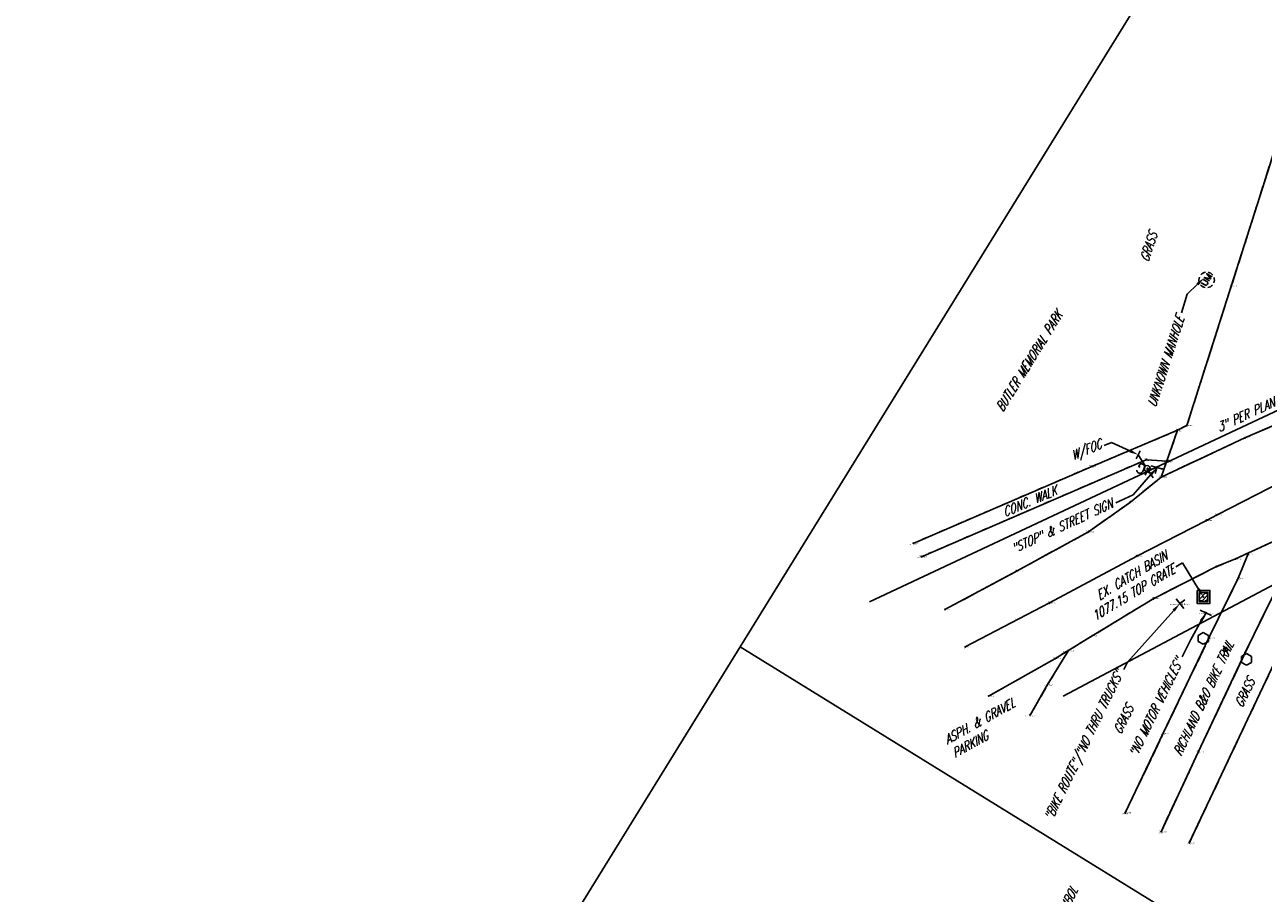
# Model space of a CAD drawing. Extents: x 0 to 213038, y 0 to 462006.
# Tile 28 of 107: x 212264 to 212583, y 396615 to 396839. Entities that reach past the tile are written whole.
import ezdxf
from ezdxf import colors
from ezdxf.entities.mleader import LeaderData, LeaderLine
from ezdxf.enums import TextEntityAlignment as Align
from ezdxf.math import Vec2, Vec3

# ---------------------------------------------------------------- set-up
doc = ezdxf.new("R2010")
doc.units = 0
doc.header["$LTSCALE"] = 20
doc.header["$MEASUREMENT"] = 0
for name, pattern in [('1-DASHED2', [0.1875, 0.125, -0.0625]), ('PV_X_EP', [0.27, 0.22, -0.05]), ('X_Existing 2', [0.125, 0.0625, -0.0625])]:
    doc.linetypes.add(name, pattern=pattern)
doc.layers.get('0').update_dxf_attribs({"linetype": 'CONTINUOUS'})
for name, color, linetype in [('DT_X_BREAK_LINE', 4, 'CONTINUOUS'), ('L125', 124, 'CONTINUOUS'), ('L136', 2, 'CONTINUOUS'), ('PNTDESC', 3, 'CONTINUOUS'), ('PNTELEV', 5, 'CONTINUOUS'), ('PNTNO', 7, 'CONTINUOUS'), ('PNTS_Butler Topo', 1, 'CONTINUOUS'), ('PNTS_TBC-7-16-2025', 1, 'CONTINUOUS'), ('PV_X_EOP', 240, 'PV_X_EP'), ('PV_X_PARKING_LOT', 9, '1-DASHED2'), ('PV_X_TEXT', 2, 'CONTINUOUS'), ('PV_X_WALK', 1, 'X_Existing 2'), ('RD_X_BLOCKS', 1, 'CONTINUOUS'), ('RD_X_TEXT', 2, 'CONTINUOUS'), ('RW_X_TEXT', 9, 'CONTINUOUS'), ('SN_X_BLOCKS', 94, 'CONTINUOUS'), ('SN_X_TEXT', 2, 'CONTINUOUS'), ('SV_X_CENTER_PAVT', 2, 'CONTINUOUS'), ('UT_X_GAS_BLOCKS', 2, 'CONTINUOUS'), ('UT_X_GAS_PER_PLAN', 2, 'UT_X_GAS (Short)'), ('UT_X_GAS_TEXT', 2, 'CONTINUOUS'), ('UT_X_TELE_BLOCKS', 32, 'CONTINUOUS'), ('UT_X_TELE_PER_PLANS', 32, 'UT_X_TELEPHONE'), ('UT_X_TELE_TEXT', 32, 'CONTINUOUS'), ('UT_X_TEXT', 32, 'CONTINUOUS'), ('UT_X_UNKNOWN_BLOCKS', 9, 'CONTINUOUS'), ('VG_X_TEXT', 94, 'CONTINUOUS')]:
    doc.layers.add(name, color=color, linetype=linetype)
doc.layers.add('SC_SCRATCH-5', color=5, linetype='CONTINUOUS', plot=False)
doc.styles.add('LINETYPE', font='romans.shx', dxfattribs={"width": 0.9})
doc.styles.add('PTXT', font='TXT')
doc.styles.add('romans', font='romans.shx', dxfattribs={"width": 0.75, "oblique": 22.5})
doc.linetypes.add('UT_X_GAS (Short)', pattern='A,0.25,-0.15,0.25,-0.15,0.25,-0.15,0.25,-0.15,0.25,["G",LINETYPE,S=0.1,R=0,X=0.056,Y=-0.05],-0.2', length=2.05)
doc.linetypes.add('UT_X_TELEPHONE', pattern='A,0.3,-0.13,0.3,-0.13,0.3,-0.13,0.3,-0.13,0.3,["T",LINETYPE,S=0.1,R=0,X=0.062,Y=-0.05],-0.2', length=2.22)

# ---------------------------------------------------------------- blocks, each defined once
blk = doc.blocks.new('SRVPNO1')
at = {"layer": 'PNTDESC', "style": 'PTXT'}
blk.add_attdef('DESC2', text='', height=1, dxfattribs=at).set_placement((0, -1.75), align=Align.CENTER)
at = {"layer": 'PNTELEV', "style": 'PTXT'}
blk.add_attdef('ELEV2', (1.5, -0.5), '', height=1, dxfattribs=at)
at = {"layer": 'PNTNO', "style": 'PTXT'}
blk.add_attdef('PT#', text='', height=1, dxfattribs=at).set_placement((0, 0.75), align=Align.CENTER)
blk = doc.blocks.new('CBS22B-X')
at = {"color": 8}
for p, q in [((-1.15, -0.61), (0.61, 1.15)), ((-1.15, 0.52), (-0.52, 1.15)), ((-0.55, -1.15), (1.15, 0.55)), ((0.58, -1.15), (1.15, -0.58))]:
    blk.add_line(p, q, dxfattribs=at)
at = {"color": 124}
blk.add_lwpolyline([(-1.67, 1.67), (1.67, 1.67), (1.67, -1.67), (-1.67, -1.67), (-1.67, 1.67)], close=True, dxfattribs=at)
at = {"color": 124, "flags": 128}
blk.add_lwpolyline([(-1.15, 1.15), (1.15, 1.15), (1.15, -1.15), (-1.15, -1.15), (-1.15, 1.15)], close=True, dxfattribs=at)
at = {"color": 8}
for points in [[(-0.4, 1), (-1, 1), (-1, 0.4)], [(1, 0.4), (1, 1), (0.4, 1)], [(-1, -0.4), (-1, -1), (-0.4, -1)], [(0.4, -1), (1, -1), (1, -0.4)]]:
    blk.add_lwpolyline(points, dxfattribs=at)
blk = doc.blocks.new('SGN1P')
for p, q in [((0, 0), (-0.08, 0)), ((0, 0.08), (0, -0.08))]:
    blk.add_line(p, q)
blk = doc.blocks.new('TELP')
at = {"color": 32}
for p, q in [((0.109, 0.181), (0.02, 0.033)), ((0.05, 0.181), (0.168, 0.181))]:
    blk.add_line(p, q, dxfattribs=at)
blk.add_lwpolyline([(-0.02, -0.033), (-0.072, -0.119)], dxfattribs=at)
blk.add_circle((0, 0), 0.0391, dxfattribs=at)
blk = doc.blocks.new('UMH')
for p, q in [((-0.067, 0.041), (-0.067, -0.023)), ((-0.017, 0.041), (-0.017, -0.023))]:
    blk.add_line(p, q)
at = {"flags": 128}
blk.add_lwpolyline([(0.009, -0.039), (0.009, 0.041), (0.039, -0.039), (0.069, 0.041), (0.069, -0.039)], dxfattribs=at)
for centre, radius, start, end in [((0, 0), 0.1, 160.0169, 200.0392), ((0, 0), 0.1, 100.0806, 140.0721), ((0, 0), 0.1, 40.0577, 80.1061), ((0, 0), 0.1, 340.0169, 20.0392), ((0, 0), 0.1, 220.0577, 260.0473), ((-0.042, -0.011), 0.0279, 205.1924, 334.8076), ((0, 0), 0.1, 280.0114, 320.0264)]:
    blk.add_arc(centre, radius, start, end)
blk = doc.blocks.new('GMRK')
for p, q in [((0, 0), (-0.048, 0)), ((0, -0.05), (0, 0.05))]:
    blk.add_line(p, q)
at = {"flags": 128}
blk.add_lwpolyline([(0.124, 0.038), (0.123, 0.043), (0.12, 0.048), (0.115, 0.053), (0.108, 0.058), (0.103, 0.06), (0.099, 0.061), (0.093, 0.062), (0.082, 0.062), (0.077, 0.061), (0.074, 0.06), (0.07, 0.058), (0.062, 0.053), (0.057, 0.046), (0.054, 0.038), (0.052, 0.027), (0.05, 0.011), (0.05, -0.009), (0.051, -0.026), (0.055, -0.039), (0.061, -0.051), (0.066, -0.055), (0.072, -0.059), (0.082, -0.063), (0.093, -0.063), (0.104, -0.061), (0.108, -0.059), (0.112, -0.057), (0.116, -0.053), (0.12, -0.047), (0.124, -0.038), (0.124, -0.013), (0.103, -0.013)], dxfattribs=at)
blk = doc.blocks.new('POST')
at = {"color": 32, "lineweight": -2}
for p, q in [((0, 0.075), (-0.065, 0.037)), ((-0.065, 0.037), (-0.065, -0.038)), ((0.065, 0.037), (0, 0.075)), ((0.065, -0.038), (0.065, 0.037)), ((-0.065, -0.038), (0, -0.075)), ((0, -0.075), (0.065, -0.038))]:
    blk.add_line(p, q, dxfattribs=at)

msp = doc.modelspace()

# ---------------------------------------------------------------- linework, layer by layer
at = {"layer": 'DT_X_BREAK_LINE'}
for points in [[(212556.32, 396722.48, 1078.17), (212560.56, 396734.58, 1078.21), (212562.94, 396735.77, 1078.23), (212574.39, 396771.65, 1078.21), (212584.35, 396803.03, 1078.04), (212592.14, 396828.88, 1077.8)], [(212500.7, 396688.39, 1080.55), (212519.26, 396698.35, 1079.48), (212537.63, 396708.41, 1078.77), (212548.45, 396716.07, 1078.47), (212556.35, 396722.51, 1078.18), (212577.87, 396732.55, 1077.77), (212598.9, 396741.71, 1077.05)], [(212492.56, 396705.43, 1081.53), (212538.32, 396725.16, 1079.01), (212560.58, 396734.54, 1078.22)], [(212557.99, 396726.59, 1078.01), (212552.48, 396726.96, 1078.32), (212494.65, 396701.99, 1081.43)], [(212511.96, 396666.15, 1080.24), (212529.03, 396675.76, 1079.48), (212538.59, 396681.64, 1079.08), (212554.43, 396691.26, 1078.32), (212570.59, 396699.47, 1077.78), (212575.49, 396701.44, 1077.61), (212585.14, 396705.91, 1077.28)], [(212556.32, 396631.23, 1077.4), (212565.9, 396651.74, 1077.39), (212577.88, 396677.16, 1077.32), (212585.04, 396691.85, 1077.18), (212585.35, 396692.64, 1077.18), (212591.14, 396706.06, 1077.05)], [(212591.2, 396706.1, 1077.06), (212594.9, 396705.42, 1077.07), (212597.29, 396700.69, 1076.83), (212593.63, 396691.78, 1076.71), (212584.71, 396673.12, 1076.61), (212563.56, 396628.36, 1076.69)], [(212547.11, 396636.1, 1077.56), (212556.88, 396656.59, 1077.42), (212568.64, 396681.12, 1077.4), (212576.17, 396696.46, 1077.42), (212578.71, 396702.71, 1077.43)], [(212532.52, 396677.92, 1079.36), (212527.13, 396669.1, 1079.6), (212522.64, 396661.27, 1079.72)]]:
    msp.add_polyline3d(points, dxfattribs=at)
at = {"layer": 'PNTS_Butler Topo'}
for p in [(212574.39, 396771.65, 1078.21), (212562.94, 396735.77, 1078.23), (212560.56, 396734.58, 1078.21), (212560.58, 396734.54, 1078.22), (212577.87, 396732.55, 1077.77), (212552.48, 396726.96, 1078.32), (212557.99, 396726.59, 1078.01), (212538.32, 396725.16, 1079.01), (212555.26, 396724.94, 1078.61), (212556.32, 396722.48, 1078.17), (212556.35, 396722.51, 1078.18), (212548.45, 396716.07, 1078.47), (212568, 396711.33, 1077.95), (212570.73, 396712.74, 1077.85), (212537.63, 396708.41, 1078.77), (212492.56, 396705.43, 1081.53), (212494.65, 396701.99, 1081.43), (212550.08, 396702.16, 1078.51), (212575.49, 396701.44, 1077.61), (212578.71, 396702.71, 1077.43), (212519.26, 396698.35, 1079.48), (212570.59, 396699.47, 1077.78), (212576.17, 396696.46, 1077.42), (212554.43, 396691.26, 1078.32), (212567.23, 396691.65, 1077.15), (212500.7, 396688.39, 1080.55), (212527.65, 396690.14, 1079.47), (212561.16, 396689.95, 1078.19), (212567.82, 396687.59, 1077.3), (212538.59, 396681.64, 1079.08), (212505.96, 396678.78, 1080.65), (212568.64, 396681.12, 1077.4), (212529.03, 396675.76, 1079.48), (212532.52, 396677.92, 1079.36), (212577.88, 396677.16, 1077.32), (212527.13, 396669.1, 1079.6), (212511.96, 396666.15, 1080.24), (212522.64, 396661.27, 1079.72), (212556.88, 396656.59, 1077.42), (212565.9, 396651.74, 1077.39), (212547.11, 396636.1, 1077.56), (212556.32, 396631.23, 1077.4), (212563.56, 396628.36, 1076.69)]:
    msp.add_point(p, dxfattribs=at)
at = {"layer": 'PNTS_TBC-7-16-2025'}
msp.add_point((212552.74, 396724.67), dxfattribs=at)
at = {"layer": 'PV_X_EOP', "flags": 128}
for points in [[(212556.32, 396722.49), (212560.56, 396734.58), (212562.94, 396735.77), (212574.39, 396771.65), (212584.35, 396803.03), (212592.14, 396828.88)], [(212556.32, 396631.23), (212565.9, 396651.74), (212577.88, 396677.16), (212585.04, 396691.85), (212585.35, 396692.64), (212591.14, 396706.06)], [(212547.11, 396636.1), (212556.88, 396656.59), (212568.64, 396681.12), (212576.17, 396696.46), (212578.82, 396702.98)]]:
    msp.add_lwpolyline(points, dxfattribs=at)
for points in [[(212500.7, 396688.39), (212519.26, 396698.35), (212537.63, 396708.41), (212548.45, 396716.07), (212556.35, 396722.51), (212577.87, 396732.55), (212598.9, 396741.71, 0.062955), (212644.45, 396768.29, 0.034034), (212659.76, 396782.44), (212666.66, 396790.16), (212667.98, 396791.71)], [(212511.96, 396666.15), (212529.03, 396675.76), (212538.59, 396681.64), (212554.43, 396691.26), (212570.59, 396699.47), (212575.49, 396701.44), (212585.14, 396705.91), (212606.31, 396716.53, 0.030186), (212644.83, 396736.9, 0.073672), (212685.38, 396771.95), (212686.55, 396773.34), (212688.05, 396775.14)]]:
    msp.add_lwpolyline(points, format="xyb", dxfattribs=at)
at = {"layer": 'PV_X_PARKING_LOT', "flags": 128}
for points in [[(212591.2, 396706.1), (212594.9, 396705.42), (212597.29, 396700.69), (212593.63, 396691.78), (212584.71, 396673.12), (212563.56, 396628.36)], [(212532.52, 396677.92), (212527.13, 396669.1), (212522.64, 396661.27)]]:
    msp.add_lwpolyline(points, dxfattribs=at)
at = {"layer": 'PV_X_WALK', "flags": 128}
for points in [[(212492.56, 396705.43), (212538.32, 396725.16), (212560.55, 396734.53)], [(212557.77, 396726.61), (212552.48, 396726.96), (212494.65, 396701.99)]]:
    msp.add_lwpolyline(points, dxfattribs=at)
at = {"layer": 'RD_X_BLOCKS'}
msp.add_circle((212572.91, 396678.17), 0.5, dxfattribs=at)
at = {"layer": 'SC_SCRATCH-5', "elevation": 1076.98}
for points in [[(212626.66, 396968.1), (212448.06, 396678.79), (212635.26, 396563.22), (212813.86, 396852.53), (212626.66, 396968.1)], [(212448.06, 396678.79), (212269.45, 396389.48), (212456.65, 396273.91), (212635.26, 396563.22), (212448.06, 396678.79)]]:
    msp.add_lwpolyline(points, close=True, dxfattribs=at)
at = {"layer": 'SV_X_CENTER_PAVT'}
msp.add_polyline3d([(212594.19, 396724.79, 1077.16), (212570.73, 396712.74, 1077.85), (212568, 396711.33, 1077.95), (212550.08, 396702.16, 1078.51), (212527.65, 396690.14, 1079.47), (212505.96, 396678.78, 1080.65)], dxfattribs=at)
at = {"layer": 'UT_X_GAS_PER_PLAN'}
msp.add_lwpolyline([(212481.34, 396690.37), (212633.9, 396762.04), (212671.2, 396799.11)], dxfattribs=at)
at = {"layer": 'UT_X_TELE_PER_PLANS'}
msp.add_lwpolyline([(212531.17, 396666.11), (212674.64, 396742.16)], dxfattribs=at)

# ---------------------------------------------------------------- block references
at = {"layer": 'L125'}
msp.add_blockref('CBS22B-X', (212567.23, 396691.65, 1077.15), dxfattribs=at)
at = {"layer": 'PNTS_Butler Topo', "xscale": 0.2, "yscale": 0.2, "zscale": 0.2}
for p, values in [((212574.39, 396771.65, 1078.21), {'PT#': 'KM295', 'ELEV2': '1078.210', 'DESC2': 'EP'}), ((212562.94, 396735.77, 1078.23), {'PT#': 'KM294', 'ELEV2': '1078.229', 'DESC2': 'EP'}), ((212560.58, 396734.54, 1078.22), {'PT#': 'KM310', 'ELEV2': '1078.224', 'DESC2': 'WALK ^ 2-CONC'}), ((212560.56, 396734.58, 1078.21), {'PT#': 'KM293', 'ELEV2': '1078.212', 'DESC2': 'EP'}), ((212577.87, 396732.55, 1077.77), {'PT#': 'KM283', 'ELEV2': '1077.771', 'DESC2': 'EP'}), ((212552.48, 396726.96, 1078.32), {'PT#': 'KM306', 'ELEV2': '1078.323', 'DESC2': 'WALK-CONC'}), ((212557.99, 396726.59, 1078.01), {'PT#': 'KM305', 'ELEV2': '1078.014', 'DESC2': 'WALK ^ 1-CONC'}), ((212538.32, 396725.16, 1079.01), {'PT#': 'KM309', 'ELEV2': '1079.010', 'DESC2': 'WALK-CONC'}), ((212555.26, 396724.94, 1078.61), {'PT#': 'KM31', 'ELEV2': '1078.614', 'DESC2': 'SIGNPB-STOP&STREET'}), ((212556.32, 396722.48, 1078.17), {'PT#': 'KM292', 'ELEV2': '1078.172', 'DESC2': 'EP ^ 1'}), ((212556.35, 396722.51, 1078.18), {'PT#': 'KM282', 'ELEV2': '1078.182', 'DESC2': 'EP'}), ((212548.45, 396716.07, 1078.47), {'PT#': 'KM281', 'ELEV2': '1078.471', 'DESC2': 'EP'}), ((212568, 396711.33, 1077.95), {'PT#': 'KM235', 'ELEV2': '1077.951', 'DESC2': 'CP'}), ((212570.73, 396712.74, 1077.85), {'PT#': 'KM234', 'ELEV2': '1077.849', 'DESC2': 'CP'}), ((212537.63, 396708.41, 1078.77), {'PT#': 'KM280', 'ELEV2': '1078.768', 'DESC2': 'EP'}), ((212492.56, 396705.43, 1081.53), {'PT#': 'KM308', 'ELEV2': '1081.526', 'DESC2': 'WALK ^ 1-CONC'}), ((212494.65, 396701.99, 1081.43), {'PT#': 'KM307', 'ELEV2': '1081.433', 'DESC2': 'WALK ^ 2-CONC'}), ((212550.08, 396702.16, 1078.51), {'PT#': 'KM236', 'ELEV2': '1078.510', 'DESC2': 'CP'}), ((212575.49, 396701.44, 1077.61), {'PT#': 'KM218', 'ELEV2': '1077.606', 'DESC2': 'EP'}), ((212578.71, 396702.71, 1077.43), {'PT#': 'KM250', 'ELEV2': '1077.429', 'DESC2': 'EP1 ^ 2-BT'}), ((212519.26, 396698.35, 1079.48), {'PT#': 'KM279', 'ELEV2': '1079.484', 'DESC2': 'EP'}), ((212570.59, 396699.47, 1077.78), {'PT#': 'KM217', 'ELEV2': '1077.777', 'DESC2': 'EP'}), ((212576.17, 396696.46, 1077.42), {'PT#': 'KM248', 'ELEV2': '1077.421', 'DESC2': 'EP1-BT'}), ((212554.43, 396691.26, 1078.32), {'PT#': 'KM216', 'ELEV2': '1078.321', 'DESC2': 'EP'}), ((212567.23, 396691.65, 1077.15), {'PT#': 'KM212', 'ELEV2': '1077.152', 'DESC2': 'CBS-2X2-CNTR/TG'}), ((212500.7, 396688.39, 1080.55), {'PT#': 'KM278', 'ELEV2': '1080.548', 'DESC2': 'EP ^ 1'}), ((212527.65, 396690.14, 1079.47), {'PT#': 'KM237', 'ELEV2': '1079.471', 'DESC2': 'CP'}), ((212561.16, 396689.95, 1078.19), {'PT#': 'KM30', 'ELEV2': '1078.189', 'DESC2': 'SIGNPB-BIKEROUTE\\NOTHRUTRUCKS'}), ((212567.82, 396687.59, 1077.3), {'PT#': 'KM12', 'ELEV2': '1077.296', 'DESC2': 'SIGNPB-NOMOTORVHCLES'}), ((212538.59, 396681.64, 1079.08), {'PT#': 'KM215', 'ELEV2': '1079.084', 'DESC2': 'EP'}), ((212505.96, 396678.78, 1080.65), {'PT#': 'KM238', 'ELEV2': '1080.652', 'DESC2': 'CP ^ 2'}), ((212568.64, 396681.12, 1077.4), {'PT#': 'KM246', 'ELEV2': '1077.399', 'DESC2': 'EP1-BT'}), ((212529.03, 396675.76, 1079.48), {'PT#': 'KM214', 'ELEV2': '1079.484', 'DESC2': 'EP'}), ((212532.52, 396677.92, 1079.36), {'PT#': 'KM239', 'ELEV2': '1079.361', 'DESC2': 'PLOT ^ 1-GRVL&ASPH'}), ((212577.88, 396677.16, 1077.32), {'PT#': 'KM247', 'ELEV2': '1077.315', 'DESC2': 'EP2-BT'}), ((212527.13, 396669.1, 1079.6), {'PT#': 'KM240', 'ELEV2': '1079.601', 'DESC2': 'PLOT-GRVL&ASPH'}), ((212511.96, 396666.15, 1080.24), {'PT#': 'KM213', 'ELEV2': '1080.244', 'DESC2': 'EP ^ 1'}), ((212522.64, 396661.27, 1079.72), {'PT#': 'KM241', 'ELEV2': '1079.717', 'DESC2': 'PLOT ^ 2-GRVL&ASPH'}), ((212556.88, 396656.59, 1077.42), {'PT#': 'KM244', 'ELEV2': '1077.416', 'DESC2': 'EP1-BT'}), ((212565.9, 396651.74, 1077.39), {'PT#': 'KM245', 'ELEV2': '1077.386', 'DESC2': 'EP2-BT'}), ((212547.11, 396636.1, 1077.56), {'PT#': 'KM242', 'ELEV2': '1077.555', 'DESC2': 'EP1 ^ 1-BT'}), ((212556.32, 396631.23, 1077.4), {'PT#': 'KM243', 'ELEV2': '1077.398', 'DESC2': 'EP2 ^ 1-BT'}), ((212563.56, 396628.36, 1076.69), {'PT#': 'KM258', 'ELEV2': '1076.688', 'DESC2': 'PLOT ^ 2-ASPH'})]:
    msp.add_blockref('SRVPNO1', p, dxfattribs=at).add_auto_attribs(values)
at = {"layer": 'PNTS_TBC-7-16-2025', "xscale": 0.2, "yscale": 0.2, "zscale": 0.2, "rotation": 312.7425778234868}
msp.add_blockref('SRVPNO1', (212552.74, 396724.67), dxfattribs=at).add_auto_attribs({'PT#': 'TBC3', 'ELEV2': '0.000', 'DESC2': 'TP-W/FOC'})
at = {"layer": 'RD_X_BLOCKS', "xscale": 20, "yscale": 20, "zscale": 20}
for p in [(212567.18, 396680.98), (212578.32, 396675.59)]:
    msp.add_blockref('POST', p, dxfattribs=at)
at = {"layer": 'SN_X_BLOCKS', "xscale": 20, "yscale": 20, "zscale": 20}
for p, rotation in [((212555.26, 396724.94, 1078.61), 74.32971973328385), ((212561.16, 396689.95, 1078.19), 218.5249531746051), ((212567.82, 396687.59, 1077.3), 64.23372627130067)]:
    msp.add_blockref('SGN1P', p, dxfattribs=dict(at, rotation=rotation))
at = {"layer": 'UT_X_GAS_BLOCKS', "xscale": 20, "yscale": 20, "zscale": 20, "rotation": 153.6034924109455}
msp.add_blockref('GMRK', (212552.68, 396723.89), dxfattribs=at)
at = {"layer": 'UT_X_TELE_BLOCKS', "xscale": 20, "yscale": 20, "zscale": 20, "rotation": 63.83433422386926}
msp.add_blockref('TELP', (212552.74, 396724.67), dxfattribs=at)
at = {"layer": 'UT_X_UNKNOWN_BLOCKS', "xscale": 20, "yscale": 20, "zscale": 20, "rotation": 58.62505899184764}
msp.add_blockref('UMH', (212568.04, 396773.22), dxfattribs=at)

# ---------------------------------------------------------------- texts
at = {"layer": 'PV_X_TEXT', "insert": (212515.18, 396714.45), "char_height": 2.4, "width": 356.073, "attachment_point": 1, "rotation": 23.1752, "style": 'romans'}
msp.add_mtext('CONC. WALK', dxfattribs=at)
at = {"layer": 'PV_X_TEXT', "insert": (212500.13, 396655.74), "char_height": 2.4, "attachment_point": 1, "rotation": 29.3756, "style": 'romans'}
msp.add_mtext_dynamic_manual_height_columns('ASPH. & GRAVEL PARKING', width=28.1483, gutter_width=12, heights=[0], dxfattribs=at)
at = {"layer": 'RD_X_TEXT', "insert": (212513.57, 396740.34), "char_height": 2.4, "attachment_point": 1, "rotation": 58.3111, "style": 'romans'}
msp.add_mtext_dynamic_manual_height_columns('BUTLER MEMORIAL PARK', width=36.789, gutter_width=12, heights=[0], dxfattribs=at)
at = {"layer": 'RW_X_TEXT', "insert": (212559.3, 396651.53), "char_height": 2.4, "width": 356.073, "attachment_point": 1, "rotation": 64.7989, "style": 'romans'}
msp.add_mtext('RICHLAND B&O BIKE TRAIL', dxfattribs=at)
at = {"layer": 'VG_X_TEXT', "char_height": 2.4, "attachment_point": 1, "style": 'romans'}
for insert, rotation in [((212550.77, 396778.39), 72.4054), ((212575.06, 396664.02), 64.446), ((212543.85, 396657.15), 64.446)]:
    msp.add_mtext_dynamic_manual_height_columns('GRASS', width=9.5588, gutter_width=12, heights=[0], dxfattribs=dict(at, insert=insert, rotation=rotation))

# ---------------------------------------------------------------- leaders
at = {"layer": 'L136'}
ml = msp.add_multileader_mtext('Standard', dxfattribs=at)
ml.set_content('EX. CATCH BASIN\\P1078.21 TOP GRATE', color=256, style='romans')
ml.set_leader_properties(color=1, linetype='CONTINUOUS', lineweight=-1)
ml.build(insert=Vec2(0, 0))
ml.multileader.update_dxf_attribs({"text_right_attachment_type": 3, "dogleg_length": 0.25, "arrow_head_size": 2.4, "scale": 20})
ctx = ml.context
ctx.base_point, ctx.scale, ctx.char_height, ctx.arrow_head_size, ctx.landing_gap_size, ctx.plane_origin, ctx.plane_x_axis, ctx.plane_y_axis = Vec3(212441.67, 396575.65), 20, 2.4, 2.4, 1, Vec3(212066.25, 396422.07), Vec3(0.525307, 0.850913), Vec3(-0.850913, 0.525307)
ctx.right_attachment = 3
notes = []
notes.append((ctx, [(1, (1, 1, 0), (212439.04, 396571.4), (0.525307, 0.850913), 5, [(0, [(212471.94, 396502.71)], 0, [])])]))
ctx.mtext.insert, ctx.mtext.text_direction, ctx.mtext.rotation, ctx.mtext.width, ctx.mtext.flow_direction = Vec3(212441.17, 396577.14), Vec3(0.525307, 0.850913), 1.01772, 41.9305, 5
ml = msp.add_multileader_mtext('Standard', dxfattribs=at)
ml.set_content('EX. CATCH BASIN\\P1077.15 TOP GRATE', color=256, style='romans')
ml.set_leader_properties(color=1, linetype='CONTINUOUS', lineweight=-1)
ml.build(insert=Vec2(0, 0))
ml.multileader.update_dxf_attribs({"text_right_attachment_type": 3, "dogleg_length": 0.1, "arrow_head_size": 2.4, "scale": 20})
ctx = ml.context
ctx.base_point, ctx.scale, ctx.char_height, ctx.arrow_head_size, ctx.landing_gap_size, ctx.plane_origin, ctx.plane_x_axis, ctx.plane_y_axis = Vec3(212533.18, 396687.81, 1077.15), 20, 2.4, 2.4, 0.6, Vec3(212569.43, 396695.11, 1077.15), Vec3(0.855979, 0.51701), Vec3(-0.51701, 0.855979)
ctx.right_attachment, ctx.text_align_type = 3, 2
notes.append((ctx, [(0, (1, 1, 0), (212561.81, 396700.42, 1077.15), (-0.855979, -0.51701), 2, [(0, [(212567.23, 396691.65, 1077.15)], 0, [])])]))
ctx.mtext.insert, ctx.mtext.text_direction, ctx.mtext.rotation, ctx.mtext.alignment, ctx.mtext.flow_direction = Vec3(212556.89, 396703.53, 1077.15), Vec3(0.855979, 0.51701), 0.543355, 3, 5
at = {"layer": 'PV_X_TEXT'}
ml = msp.add_multileader_mtext('Standard', dxfattribs=at)
ml.set_content('"NO MOTOR VEHICLES"', color=256, style='romans')
ml.set_leader_properties(color=1, linetype='CONTINUOUS', lineweight=-1)
ml.build(insert=Vec2(0, 0))
ml.multileader.update_dxf_attribs({"text_right_attachment_type": 3, "dogleg_length": 0.25, "arrow_head_size": 2.4, "scale": 20})
ctx = ml.context
ctx.base_point, ctx.scale, ctx.char_height, ctx.arrow_head_size, ctx.landing_gap_size, ctx.plane_origin, ctx.plane_x_axis, ctx.plane_y_axis = Vec3(212509.82, 396516.39), 20, 2.4, 2.4, 1, Vec3(212874.05, 396334.49), Vec3(0.419577, 0.90772), Vec3(-0.90772, 0.419577)
ctx.right_attachment = 3
notes.append((ctx, [(1, (1, 1, 0), (212507.72, 396511.85), (0.419577, 0.90772), 5, [(0, [(212502.42, 396509.73)], 0, [])])]))
ctx.mtext.insert, ctx.mtext.text_direction, ctx.mtext.rotation, ctx.mtext.width, ctx.mtext.flow_direction = Vec3(212509.15, 396517.8), Vec3(0.419577, 0.90772), 1.137817, 41.9305, 5
ml = msp.add_multileader_mtext('Standard', dxfattribs=at)
ml.set_content('WALK BURIED W/GRASS & DIRT ABOVE', color=256, style='romans')
ml.set_leader_properties(color=1, linetype='CONTINUOUS', lineweight=-1)
ml.build(insert=Vec2(0, 0))
ml.multileader.update_dxf_attribs({"text_right_attachment_type": 3, "dogleg_length": 0.1, "arrow_head_size": 2.4, "scale": 20})
ctx = ml.context
ctx.base_point, ctx.scale, ctx.char_height, ctx.arrow_head_size, ctx.landing_gap_size, ctx.plane_origin, ctx.plane_x_axis, ctx.plane_y_axis = Vec3(212479.82, 396523.41), 20, 2.4, 2.4, 0.6, Vec3(212490, 396505.01), Vec3(-0.353757, 0.935337), Vec3(-0.935337, -0.353757)
ctx.right_attachment = 3
notes.append((ctx, [(1, (1, 1, 0), (212480.53, 396521.54), (-0.353757, 0.935337), 2, [(0, [(212475.82, 396514.44)], 0, [])])]))
ctx.mtext.insert, ctx.mtext.text_direction, ctx.mtext.rotation, ctx.mtext.width, ctx.mtext.flow_direction = Vec3(212478.49, 396523.54), Vec3(-0.353757, 0.935337), 1.932381, 35.61, 5
ml = msp.add_multileader_mtext('Standard', dxfattribs=at)
ml.set_content('STOP AHEAD SYMBOL ', color=256, style='romans')
ml.set_leader_properties(color=1, linetype='CONTINUOUS', lineweight=-1)
ml.build(insert=Vec2(0, 0))
ml.multileader.update_dxf_attribs({"text_right_attachment_type": 3, "dogleg_length": 0.25, "arrow_head_size": 2.4, "scale": 20})
ctx = ml.context
ctx.base_point, ctx.scale, ctx.char_height, ctx.arrow_head_size, ctx.landing_gap_size, ctx.plane_origin, ctx.plane_x_axis, ctx.plane_y_axis = Vec3(212385.43, 396327.86, 1078.28), 20, 2.4, 2.4, 1, Vec3(212203.53, 395967.72, 1078.28), Vec3(0.508856, 0.860852), Vec3(-0.860852, 0.508856)
ctx.right_attachment = 3
notes.append((ctx, [(0, (0, 0, 0), (0, 0), (1, 0), 1, [])]))
ctx.mtext.insert, ctx.mtext.text_direction, ctx.mtext.rotation, ctx.mtext.width, ctx.mtext.defined_height, ctx.mtext.flow_direction = Vec3(212384.9, 396329.33, 1078.28), Vec3(0.508856, 0.860852), 1.036941, 29.1669, 2.41, 5
ml = msp.add_multileader_mtext('Standard', dxfattribs=at)
ml.set_content('"STOP" & STREET SIGN', color=256, style='romans')
ml.set_leader_properties(color=1, linetype='CONTINUOUS', lineweight=-1)
ml.build(insert=Vec2(0, 0))
ml.multileader.update_dxf_attribs({"text_right_attachment_type": 3, "dogleg_length": 0.25, "arrow_head_size": 2.4, "scale": 20})
ctx = ml.context
ctx.base_point, ctx.scale, ctx.char_height, ctx.arrow_head_size, ctx.landing_gap_size, ctx.plane_origin, ctx.plane_x_axis, ctx.plane_y_axis = Vec3(212513.81, 396701.97), 20, 2.4, 2.4, 1, Vec3(212655.65, 396317.83), Vec3(0.906425, 0.422367), Vec3(-0.422367, 0.906425)
ctx.right_attachment, ctx.text_align_type = 3, 2
notes.append((ctx, [(0, (1, 1, 0), (212549.18, 396717.95), (-0.906425, -0.422367), 5, [(0, [(212555.26, 396724.94)], 0, [])])]))
ctx.mtext.insert, ctx.mtext.text_direction, ctx.mtext.rotation, ctx.mtext.width, ctx.mtext.alignment, ctx.mtext.flow_direction = Vec3(212543.05, 396716.92), Vec3(0.906425, 0.422367), 0.436056, 33.0753, 3, 5
ml = msp.add_multileader_mtext('Standard', dxfattribs=at)
ml.set_content('"BIKE ROUTE"/"NO THRU TRUCKS" ', color=256, style='romans')
ml.set_leader_properties(color=1, linetype='CONTINUOUS', lineweight=-1)
ml.build(insert=Vec2(0, 0))
ml.multileader.update_dxf_attribs({"text_right_attachment_type": 3, "dogleg_length": 0.25, "arrow_head_size": 2.4, "scale": 20})
ctx = ml.context
ctx.base_point, ctx.scale, ctx.char_height, ctx.arrow_head_size, ctx.landing_gap_size, ctx.plane_origin, ctx.plane_x_axis, ctx.plane_y_axis = Vec3(212524.85, 396628.75), 20, 2.4, 2.4, 1, Vec3(212883.21, 396439.45), Vec3(0.435361, 0.900256), Vec3(-0.900256, 0.435361)
ctx.right_attachment, ctx.text_align_type = 3, 2
notes.append((ctx, [(0, (1, 1, 0), (212547.65, 396674.84), (-0.435361, -0.900256), 2.04, [(0, [(212561.16, 396689.95)], 0, [])])]))
ctx.mtext.insert, ctx.mtext.text_direction, ctx.mtext.rotation, ctx.mtext.width, ctx.mtext.alignment, ctx.mtext.flow_direction = Vec3(212544.47, 396673), Vec3(0.435361, 0.900256), 1.120357, 48.6458, 3, 5
ml = msp.add_multileader_mtext('Standard', dxfattribs=at)
ml.set_content('"NO MOTOR VEHICLES"', color=256, style='romans')
ml.set_leader_properties(color=1, linetype='CONTINUOUS', lineweight=-1)
ml.build(insert=Vec2(0, 0))
ml.multileader.update_dxf_attribs({"text_right_attachment_type": 3, "dogleg_length": 0.25, "arrow_head_size": 2.4, "scale": 20})
ctx = ml.context
ctx.base_point, ctx.scale, ctx.char_height, ctx.arrow_head_size, ctx.landing_gap_size, ctx.plane_origin, ctx.plane_x_axis, ctx.plane_y_axis = Vec3(212547.05, 396646.85), 20, 2.4, 2.4, 1, Vec3(212895.62, 396436.84), Vec3(0.435361, 0.900256), Vec3(-0.900256, 0.435361)
ctx.right_attachment, ctx.text_align_type = 3, 2
notes.append((ctx, [(0, (1, 1, 0), (212563.93, 396680.71), (-0.435361, -0.900256), 5, [(0, [(212567.82, 396687.59)], 0, [])])]))
ctx.mtext.insert, ctx.mtext.text_direction, ctx.mtext.rotation, ctx.mtext.width, ctx.mtext.alignment, ctx.mtext.flow_direction = Vec3(212559.83, 396676.03), Vec3(0.435361, 0.900256), 1.120357, 41.9305, 3, 5
at = {"layer": 'SN_X_TEXT'}
ml = msp.add_multileader_mtext('Standard', dxfattribs=at)
ml.set_content('"STOP" ', color=256, style='romans')
ml.set_leader_properties(color=1, linetype='CONTINUOUS', lineweight=-1)
ml.build(insert=Vec2(0, 0))
ml.multileader.update_dxf_attribs({"text_right_attachment_type": 3, "dogleg_length": 0.25, "arrow_head_size": 2.4, "scale": 20})
ctx = ml.context
ctx.base_point, ctx.scale, ctx.char_height, ctx.arrow_head_size, ctx.landing_gap_size, ctx.plane_origin, ctx.plane_x_axis, ctx.plane_y_axis = Vec3(212639.16, 397859.36, 1077.39), 20, 2.4, 2.4, 1, Vec3(212220.83, 397772.71, 1077.39), Vec3(0.307783, -0.951457), Vec3(0.951457, 0.307783)
ctx.right_attachment, ctx.text_align_type = 3, 2
notes.append((ctx, [(0, (0, 0, 0), (0, 0), (1, 0), 1, [])]))
ctx.mtext.insert, ctx.mtext.text_direction, ctx.mtext.rotation, ctx.mtext.width, ctx.mtext.alignment, ctx.mtext.flow_direction = Vec3(212643.34, 397850.31, 1077.39), Vec3(0.307783, -0.951457), 5.025251, 10.1601, 3, 5
ml = msp.add_multileader_mtext('Standard', dxfattribs=at)
ml.set_content('STOP AHEAD SYMBOL ', color=256, style='romans')
ml.set_leader_properties(color=1, linetype='CONTINUOUS', lineweight=-1)
ml.build(insert=Vec2(0, 0))
ml.multileader.update_dxf_attribs({"text_right_attachment_type": 3, "dogleg_length": 0.25, "arrow_head_size": 2.4, "scale": 20})
ctx = ml.context
ctx.base_point, ctx.scale, ctx.char_height, ctx.arrow_head_size, ctx.landing_gap_size, ctx.plane_origin, ctx.plane_x_axis, ctx.plane_y_axis = Vec3(212522.5, 396592.89, 1077.33), 20, 2.4, 2.4, 1, Vec3(212338.49, 396229.15, 1077.33), Vec3(0.431426, 0.902148), Vec3(-0.902148, 0.431426)
ctx.right_attachment = 3
notes.append((ctx, [(0, (0, 0, 0), (0, 0), (1, 0), 1, [])]))
ctx.mtext.insert, ctx.mtext.text_direction, ctx.mtext.rotation, ctx.mtext.width, ctx.mtext.defined_height, ctx.mtext.flow_direction = Vec3(212521.85, 396594.31, 1077.33), Vec3(0.431426, 0.902148), 1.124723, 31.5144, 2.41, 5
ml = msp.add_multileader_mtext('Standard', dxfattribs=at)
ml.set_content('STOP AHEAD SYMBOL ', color=256, style='romans')
ml.set_leader_properties(color=1, linetype='CONTINUOUS', lineweight=-1)
ml.build(insert=Vec2(0, 0))
ml.multileader.update_dxf_attribs({"text_right_attachment_type": 3, "dogleg_length": 0.25, "arrow_head_size": 2.4, "scale": 20})
ctx = ml.context
ctx.base_point, ctx.scale, ctx.char_height, ctx.arrow_head_size, ctx.landing_gap_size, ctx.plane_origin, ctx.plane_x_axis, ctx.plane_y_axis = Vec3(212527.29, 396563.16, 1077.33), 20, 2.4, 2.4, 1, Vec3(212344.7, 396202.72, 1077.33), Vec3(0.452317, 0.891857), Vec3(-0.891857, 0.452317)
ctx.right_attachment = 3
notes.append((ctx, [(0, (0, 0, 0), (0, 0), (1, 0), 1, [])]))
ctx.mtext.insert, ctx.mtext.text_direction, ctx.mtext.rotation, ctx.mtext.width, ctx.mtext.defined_height, ctx.mtext.flow_direction = Vec3(212526.67, 396564.6, 1077.33), Vec3(0.452317, 0.891857), 1.101434, 29.1669, 2.41, 5
ml = msp.add_multileader_mtext('Standard', dxfattribs=at)
ml.set_content('BIKE CROSSING SYMBOL', color=256, style='romans')
ml.set_leader_properties(color=1, linetype='CONTINUOUS', lineweight=-1)
ml.build(insert=Vec2(0, 0))
ml.multileader.update_dxf_attribs({"text_right_attachment_type": 3, "dogleg_length": 0.1, "arrow_head_size": 2.4, "scale": 20})
ctx = ml.context
ctx.base_point, ctx.scale, ctx.char_height, ctx.arrow_head_size, ctx.landing_gap_size, ctx.plane_origin, ctx.plane_x_axis, ctx.plane_y_axis = Vec3(212498.3, 396481.59, 1078.48), 20, 2.4, 2.4, 0.6, Vec3(212486.38, 396466.91, 1078.48), Vec3(0.419577, 0.90772), Vec3(-0.90772, 0.419577)
ctx.right_attachment = 3
notes.append((ctx, [(0, (1, 1, 0), (212497.46, 396479.77, 1078.48), (0.419577, 0.90772), 2, [(0, [(212486.38, 396466.91, 1078.48)], 0, [])])]))
ctx.mtext.insert, ctx.mtext.text_direction, ctx.mtext.rotation, ctx.mtext.width, ctx.mtext.flow_direction = Vec3(212497.46, 396482.63, 1078.48), Vec3(0.419577, 0.90772), 1.137817, 33.1954, 5
at = {"layer": 'UT_X_GAS_TEXT'}
ml = msp.add_multileader_mtext('Standard', dxfattribs=at)
ml.set_content('3" PER PLAN', color=256, style='romans')
ml.set_leader_properties(color=1, linetype='CONTINUOUS', lineweight=-1)
ml.build(insert=Vec2(0, 0))
ml.multileader.update_dxf_attribs({"text_right_attachment_type": 3, "dogleg_length": 0.1, "arrow_head_size": 2.4, "scale": 20})
ctx = ml.context
ctx.base_point, ctx.scale, ctx.char_height, ctx.arrow_head_size, ctx.landing_gap_size, ctx.plane_origin, ctx.plane_x_axis, ctx.plane_y_axis = Vec3(212570.28, 396734.87), 20, 2.4, 2.4, 0.6, Vec3(212563.91, 396738.98), Vec3(0.905096, 0.425207), Vec3(-0.425207, 0.905096)
ctx.right_attachment = 3
notes.append((ctx, [(0, (0, 0, 0), (0, 0), (1, 0), 1, [])]))
ctx.mtext.insert, ctx.mtext.text_direction, ctx.mtext.rotation, ctx.mtext.width, ctx.mtext.flow_direction = Vec3(212570.32, 396736.21), Vec3(0.905096, 0.425207), 0.439191, 25.7543, 5
at = {"layer": 'UT_X_TELE_TEXT'}
ml = msp.add_multileader_mtext('Standard', dxfattribs=at)
ml.set_content('W/FOC', color=256, style='romans')
ml.set_leader_properties(color=1, linetype='CONTINUOUS', lineweight=-1)
ml.build(insert=Vec2(0, 0))
ml.multileader.update_dxf_attribs({"text_right_attachment_type": 3, "dogleg_length": 0.1, "arrow_head_size": 2.4, "scale": 20})
ctx = ml.context
ctx.base_point, ctx.scale, ctx.char_height, ctx.arrow_head_size, ctx.landing_gap_size, ctx.plane_origin, ctx.plane_x_axis, ctx.plane_y_axis = Vec3(212532.09, 396726.97), 20, 2.4, 2.4, 0.6, Vec3(212550.45, 396728.23), Vec3(0.918245, 0.396013), Vec3(-0.396013, 0.918245)
ctx.right_attachment, ctx.text_align_type = 3, 2
notes.append((ctx, [(0, (1, 1, 0), (212543.55, 396731.41), (-0.918245, -0.396013), 2, [(0, [(212550.45, 396728.23)], 0, [])])]))
ctx.mtext.insert, ctx.mtext.text_direction, ctx.mtext.rotation, ctx.mtext.alignment, ctx.mtext.flow_direction = Vec3(212540.35, 396732.27), Vec3(0.918245, 0.396013), 0.407171, 3, 5
at = {"layer": 'UT_X_TEXT'}
ml = msp.add_multileader_mtext('Standard', dxfattribs=at)
ml.set_content('UNKNOWN MANHOLE ', color=256, style='romans')
ml.set_leader_properties(color=1, linetype='CONTINUOUS', lineweight=-1)
ml.build(insert=Vec2(0, 0))
ml.multileader.update_dxf_attribs({"text_right_attachment_type": 3, "dogleg_length": 0.25, "arrow_head_size": 2.4, "scale": 20})
ctx = ml.context
ctx.base_point, ctx.scale, ctx.char_height, ctx.arrow_head_size, ctx.landing_gap_size, ctx.plane_origin, ctx.plane_x_axis, ctx.plane_y_axis = Vec3(212552.51, 396736.48), 20, 2.4, 2.4, 1, Vec3(212923.24, 396579.04), Vec3(0.303658, 0.952781), Vec3(-0.952781, 0.303658)
ctx.right_attachment, ctx.text_align_type = 3, 2
notes.append((ctx, [(0, (1, 1, 0), (212563.05, 396769.53), (-0.303658, -0.952781), 5, [(0, [(212567.4, 396773.76)], 0, [])])]))
ctx.mtext.insert, ctx.mtext.text_direction, ctx.mtext.rotation, ctx.mtext.width, ctx.mtext.alignment, ctx.mtext.flow_direction = Vec3(212560.08, 396764.17), Vec3(0.303658, 0.952781), 1.262267, 41.9305, 3, 5
for ctx, leaders in notes:
    for number, flags, end, landing, length, lines in leaders:
        leader = LeaderData()
        leader.index, (leader.has_last_leader_line, leader.has_dogleg_vector, leader.attachment_direction) = number, flags
        leader.last_leader_point, leader.dogleg_vector, leader.dogleg_length = Vec3(end), Vec3(landing), length
        for number, points, colour, breaks in lines:
            line = LeaderLine()
            line.index, line.vertices, line.color, line.breaks = number, Vec3.list(points), colors.encode_raw_color(colour), breaks
            leader.lines.append(line)
        ctx.leaders.append(leader)

doc.saveas('drawing.dxf')
